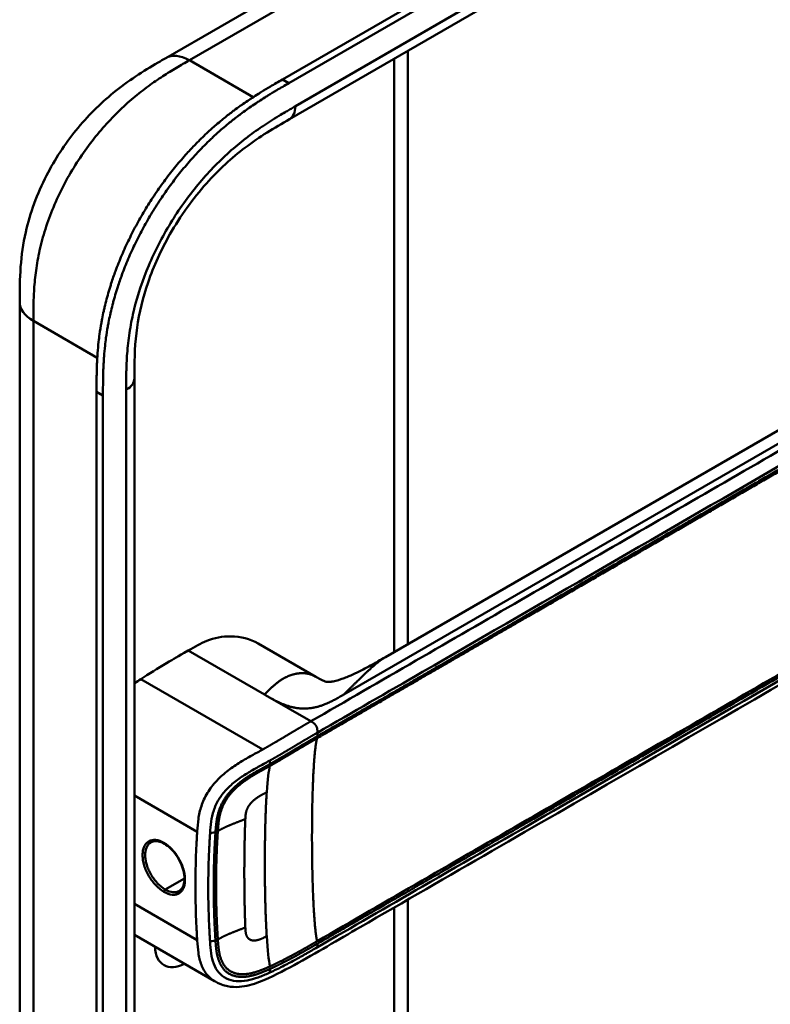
# Model space of a CAD drawing. Header units: millimetres. Extents: x 20 to 833, y 20 to 574.
# Tile 4 of 13: x 362 to 395, y 124 to 166. Entities that reach past the tile are written whole.
import ezdxf

# ---------------------------------------------------------------- set-up
doc = ezdxf.new("R2010")
doc.units = ezdxf.units.MM
doc.header["$LTSCALE"] = 2
doc.layers.add('Sichtbare Kanten(DIN)', color=7, linetype='Continuous', lineweight=50)
doc.layers.add('Sichtbare tangentiale Kanten(DIN)', color=7, linetype='Continuous', lineweight=50)

msp = doc.modelspace()

# ---------------------------------------------------------------- linework, layer by layer
at = {"layer": 'Sichtbare Kanten(DIN)'}
for p, q in [((373.677, 163.563), (418.344, 189.352)), ((418.618, 189.193), (373.951, 163.405)), ((414.976, 185.541), (373.985, 161.875)), ((368.705, 164.481), (378.634, 170.214)), ((379.031, 164.788), (379.031, 139.472)), ((368.705, 164.481), (368.705, 164.481)), ((373.985, 161.875), (373.985, 161.875)), ((378.082, 138.925), (409.846, 157.264)), ((362.465, 154.079), (362.465, 154.079)), ((367.362, 150.813), (367.362, 150.813)), ((367.362, 150.813), (367.362, 88.945)), ((365.746, 87.715), (365.746, 150.237)), ((366.021, 150.078), (366.021, 87.557)), ((372.651, 139.503), (375.109, 138.085)), ((379.031, 137.925), (379.031, 137.925)), ((379.031, 137.776), (379.031, 137.776)), ((375.538, 135.76), (375.538, 135.76)), ((375.326, 135.637), (375.326, 135.637)), ((370.879, 133.649), (370.879, 133.649)), ((372.406, 132.767), (372.405, 132.768)), ((370.86, 131.86), (370.86, 131.86)), ((379.031, 128.924), (379.031, 128.923)), ((379.031, 128.576), (379.031, 96.76)), ((370.527, 128.153), (370.527, 128.153)), ((370.76, 128.229), (370.76, 128.229)), ((370.783, 125.101), (367.362, 127.075)), ((370.783, 125.101), (370.783, 125.101))]:
    msp.add_line(p, q, dxfattribs=at)
for centre, major_axis, start_param, end_param in [((371.536, 133.27), (2.26, 3.914), 0.316429, 0.3165), ((371.48, 133.302), (2.3, 3.984), 0.270097, 0.270412), ((371.31, 133.4), (2.3, 3.984), 0.184418, 0.184904), ((371.395, 133.351), (2.32, 4.018), 0.219371, 0.219881), ((371.423, 133.335), (2.34, 4.053), 0.226219, 0.226799), ((371.252, 133.432), (-2.261, -3.916), 2.53255, 2.532551), ((371.197, 133.465), (-1.91, -3.308), 2.541311, 2.541312), ((371.254, 133.433), (1.95, 3.377), 5.700566, 5.70057), ((371.395, 133.351), (-2.32, -4.018), 2.338409, 2.338428), ((371.536, 133.27), (-2.26, -3.914), 2.382309, 2.382329), ((371.48, 133.302), (2.3, 3.984), 5.506055, 5.506075), ((371.423, 133.335), (2.34, 4.053), 4.119086, 4.119229), ((371.253, 133.433), (-2.26, -3.914), 0.658548, 0.658552), ((371.423, 133.335), (-2.76, -4.78), 0.9483, 0.948426), ((371.423, 133.335), (-2.76, -4.78), 0.638877, 0.63888), ((371.366, 133.367), (2.8, 4.85), 3.797045, 3.797047), ((369.556, 127.391), (-0.93, -1.611), 5.54054, 7.025984), ((369.556, 127.391), (0.93, 1.611), 4.347781, 4.347796)]:
    msp.add_ellipse(centre, major_axis=major_axis, ratio=0.57735, start_param=start_param, end_param=end_param, dxfattribs=at)
for points, knots in [([(362.465, 154.079), (362.465, 154.554), (362.467, 155.055), (362.543, 156.055), (362.613, 156.554), (362.909, 157.863), (363.212, 158.693), (363.961, 160.15), (364.392, 160.806), (365.354, 161.994), (365.898, 162.534), (367.086, 163.504), (367.744, 163.921), (368.484, 164.354), (368.595, 164.418), (368.705, 164.481)], [0, 0, 0, 0, 0.436934, 0.436934, 0.842877, 0.842877, 1.497176, 1.497176, 2.073361, 2.073361, 2.662057, 2.662057, 3.316724, 3.316724, 3.433488, 3.433488, 3.433488, 3.433488]), ([(365.746, 150.237), (365.746, 150.334), (365.746, 150.53), (365.748, 150.777), (365.752, 151.026), (365.756, 151.227), (365.766, 151.482), (365.777, 151.688), (365.798, 152), (365.827, 152.317), (365.88, 152.748), (365.932, 153.076), (365.993, 153.408), (366.039, 153.631), (366.103, 153.911), (366.16, 154.137), (366.237, 154.421), (366.304, 154.648), (366.412, 154.99), (366.531, 155.332), (366.727, 155.844), (366.92, 156.297), (367.185, 156.858), (367.413, 157.301), (367.719, 157.844), (367.978, 158.27), (368.32, 158.788), (368.606, 159.191), (368.978, 159.678), (369.286, 160.053), (369.643, 160.456), (369.886, 160.715), (370.132, 160.965), (370.298, 161.128), (370.549, 161.364), (370.803, 161.592), (371.144, 161.879), (371.402, 162.084), (371.66, 162.279), (371.833, 162.405), (372.049, 162.557), (372.222, 162.674), (372.437, 162.817), (372.61, 162.927), (372.868, 163.088), (373.211, 163.294), (373.508, 163.466), (373.677, 163.563)], [-0.9999979, -0.9999979, -0.9999979, -0.9999979, -0.9791648, -0.9583317, -0.9479152, -0.9270821, -0.9166655, -0.8958324, -0.8854159, -0.8541662, -0.8333331, -0.8020835, -0.791667, -0.7708339, -0.7604173, -0.7395842, -0.7291677, -0.7083346, -0.697918, -0.6666684, -0.6458353, -0.6041691, -0.583336, -0.5416699, -0.5208368, -0.4791706, -0.4583375, -0.4166713, -0.3958382, -0.354172, -0.3333389, -0.3020893, -0.2916727, -0.2708397, -0.2604231, -0.2291735, -0.2083404, -0.1770907, -0.1666742, -0.1458411, -0.1354246, -0.1145915, -0.1041749, -0.0833418, -0.0729253, -0.0416756, -0.0000095, -0.0000095, -0.0000095, -0.0000095]), ([(373.951, 163.405), (373.782, 163.307), (373.485, 163.135), (373.142, 162.929), (372.884, 162.769), (372.712, 162.658), (372.496, 162.516), (372.323, 162.399), (372.107, 162.247), (371.935, 162.121), (371.676, 161.925), (371.418, 161.721), (371.077, 161.433), (370.823, 161.206), (370.572, 160.969), (370.406, 160.807), (370.16, 160.557), (369.917, 160.298), (369.56, 159.894), (369.252, 159.519), (368.88, 159.033), (368.594, 158.63), (368.253, 158.111), (367.993, 157.686), (367.687, 157.142), (367.459, 156.699), (367.195, 156.139), (367.001, 155.686), (366.805, 155.173), (366.687, 154.831), (366.579, 154.489), (366.512, 154.262), (366.434, 153.979), (366.378, 153.753), (366.314, 153.473), (366.268, 153.25), (366.206, 152.918), (366.154, 152.59), (366.101, 152.159), (366.072, 151.842), (366.051, 151.53), (366.04, 151.324), (366.031, 151.069), (366.026, 150.867), (366.022, 150.618), (366.021, 150.371), (366.021, 150.176), (366.021, 150.078)], [0.0000095, 0.0000095, 0.0000095, 0.0000095, 0.0416756, 0.0729253, 0.0833418, 0.1041749, 0.1145915, 0.1354246, 0.1458411, 0.1666742, 0.1770907, 0.2083404, 0.2291735, 0.2604231, 0.2708397, 0.2916727, 0.3020893, 0.3333389, 0.354172, 0.3958382, 0.4166713, 0.4583375, 0.4791706, 0.5208368, 0.5416699, 0.583336, 0.6041691, 0.6458353, 0.6666684, 0.697918, 0.7083346, 0.7291677, 0.7395842, 0.7604173, 0.7708339, 0.791667, 0.8020835, 0.8333331, 0.8541662, 0.8854159, 0.8958324, 0.9166655, 0.9270821, 0.9479152, 0.9583317, 0.9791648, 0.9999979, 0.9999979, 0.9999979, 0.9999979]), ([(373.985, 161.875), (373.337, 161.501), (372.705, 161.127), (371.52, 160.227), (370.96, 159.718), (369.865, 158.493), (369.325, 157.744), (368.503, 156.3), (368.183, 155.597), (367.722, 154.255), (367.567, 153.602), (367.384, 152.325), (367.364, 151.701), (367.362, 150.986), (367.362, 150.9), (367.362, 150.813)], [0, 0, 0, 0, 0.687967, 0.687967, 1.303812, 1.303812, 1.980814, 1.980814, 2.549976, 2.549976, 3.091618, 3.091618, 3.672362, 3.672362, 3.752207, 3.752207, 3.752207, 3.752207]), ([(362.465, 92.211), (362.465, 103.098), (362.465, 113.984), (362.465, 134.607), (362.465, 144.343), (362.465, 154.079)], [0, 0, 0, 0, 10, 10, 18.94314, 18.94314, 18.94314, 18.94314]), ([(417.245, 152.696), (417.245, 152.695), (417.245, 152.693), (417.245, 152.689), (417.245, 152.687), (417.245, 152.682), (417.245, 152.679), (417.245, 152.672), (417.245, 152.668), (417.245, 152.657), (417.245, 152.65), (417.245, 152.629), (417.245, 152.616), (417.244, 152.572), (417.243, 152.543), (417.238, 152.433), (417.231, 152.356), (417.191, 152.068), (417.135, 151.87), (416.916, 151.359), (416.709, 151.06), (416.111, 150.381), (415.679, 150.013), (414.381, 149.035), (413.438, 148.46), (410.022, 146.443), (407.512, 145.02), (397.56, 139.274), (390.095, 134.964), (380.753, 129.57), (378.875, 128.486), (376.058, 126.86), (375.125, 126.301), (373.701, 125.526), (373.22, 125.27), (372.421, 124.96), (372.13, 124.875), (371.672, 124.841), (371.506, 124.848), (371.255, 124.898), (371.167, 124.922), (371.034, 124.973), (370.988, 124.993), (370.917, 125.027), (370.892, 125.04), (370.853, 125.061), (370.839, 125.069), (370.818, 125.08), (370.811, 125.085), (370.797, 125.093), (370.789, 125.097), (370.783, 125.101)], [0, 0, 0, 0, 0.001569, 0.001569, 0.003149, 0.003149, 0.00522, 0.00522, 0.008412, 0.008412, 0.014094, 0.014094, 0.025824, 0.025824, 0.054374, 0.054374, 0.136744, 0.136744, 0.370735, 0.370735, 0.770715, 0.770715, 1.338552, 1.338552, 2.361631, 2.361631, 5.000823, 5.000823, 12.918013, 12.918013, 14.909711, 14.909711, 15.905563, 15.905563, 16.406589, 16.406589, 16.669703, 16.669703, 16.816064, 16.816064, 16.894648, 16.894648, 16.935882, 16.935882, 16.957647, 16.957647, 16.969322, 16.969322, 16.975615, 16.975615, 16.982343, 16.982343, 16.982343, 16.982343]), ([(372.65, 139.503), (372.307, 139.701), (371.9, 139.807), (371.469, 139.808), (371.13, 139.809), (370.784, 139.744), (370.448, 139.611), (370.193, 139.51), (369.943, 139.371), (369.659, 139.207)], [-0.7380612, -0.7380612, -0.7380612, -0.7380612, -0.4287848, -0.4287848, -0.4287848, -0.184871, -0.184871, -0.184871, -0.0000155, -0.0000155, -0.0000155, -0.0000155]), ([(369.659, 139.207), (369.161, 138.919), (369.083, 138.874), (368.364, 138.441), (367.971, 138.196), (367.642, 137.988)], [-0.6905781, -0.6905781, -0.6905781, -0.6905781, -0.3490884, -0.3490884, 0, 0, 0, 0]), ([(375.232, 138.014), (375.279, 137.987), (375.318, 137.966), (375.39, 137.929), (375.42, 137.915), (375.492, 137.885), (375.52, 137.877), (375.57, 137.865), (375.587, 137.862), (375.648, 137.861), (375.676, 137.861), (375.751, 137.871), (375.768, 137.873), (375.805, 137.88), (375.824, 137.883), (375.879, 137.895), (375.917, 137.904), (375.994, 137.924), (376.032, 137.934), (376.118, 137.96), (376.166, 137.976), (376.286, 138.017), (376.357, 138.044), (376.548, 138.119), (376.665, 138.17), (377.013, 138.33), (377.234, 138.445), (377.664, 138.682), (377.872, 138.804), (378.077, 138.922)], [0, 0, 0, 0, 0.065322, 0.065322, 0.147442, 0.147442, 0.298534, 0.298534, 0.475337, 0.475337, 0.572836, 0.572836, 0.597287, 0.597287, 0.618593, 0.618593, 0.651842, 0.651842, 0.681874, 0.681874, 0.719497, 0.719497, 0.777073, 0.777073, 0.879794, 0.879794, 1.092522, 1.092522, 1.311068, 1.311068, 1.311068, 1.311068]), ([(368.64, 130.963), (368.553, 131.013), (368.466, 131.047), (368.306, 131.08), (368.231, 131.078), (368.134, 131.053), (368.104, 131.041), (368.076, 131.024)], [0, 0, 0, 0, 0.0944548, 0.0944548, 0.1892864, 0.1892864, 0.2374391, 0.2374391, 0.2374391, 0.2374391]), ([(369.276, 128.946), (369.341, 128.983), (369.394, 129.043), (369.468, 129.2), (369.491, 129.295), (369.501, 129.498), (369.493, 129.606), (369.451, 129.829), (369.416, 129.946), (369.323, 130.177), (369.263, 130.293), (369.127, 130.508), (369.049, 130.61), (368.884, 130.785), (368.796, 130.861), (368.685, 130.936), (368.662, 130.95), (368.64, 130.963)], [0, 0, 0, 0, 0.1137845, 0.1137845, 0.2182551, 0.2182551, 0.3123921, 0.3123921, 0.4068404, 0.4068404, 0.502596, 0.502596, 0.598042, 0.598042, 0.6936793, 0.6936793, 0.7182625, 0.7182625, 0.7182625, 0.7182625])]:
    msp.add_open_spline(points, degree=3, knots=knots, dxfattribs=at)
for points, degree in [([(378.08, 138.924), (378.08, 138.924), (378.079, 138.923), (378.079, 138.923), (378.078, 138.923), (378.078, 138.922), (378.077, 138.922), (378.077, 138.922)], 7), ([(367.642, 137.988), (367.549, 137.929), (367.456, 137.87), (367.362, 137.808)], 3), ([(375.1, 138.09), (375.126, 138.074), (375.153, 138.059), (375.18, 138.044), (375.206, 138.029), (375.232, 138.014)], 5), ([(375.1, 138.09), (375.101, 138.089), (375.103, 138.088), (375.104, 138.087), (375.106, 138.086), (375.107, 138.085), (375.109, 138.085)], 6), ([(368.076, 131.024), (368.076, 131.024), (368.076, 131.024), (368.076, 131.024)], 3), ([(372.06, 130.615), (372.06, 130.615), (372.06, 130.615), (372.061, 130.615)], 3), ([(372.059, 128.947), (372.059, 128.947), (372.059, 128.946), (372.059, 128.946)], 3)]:
    msp.add_open_spline(points, degree=degree, dxfattribs=at)
at = {"layer": 'Sichtbare tangentiale Kanten(DIN)'}
for p, q in [((369.708, 164.384), (379.634, 170.115)), ((369.708, 164.384), (369.705, 164.382)), ((372.431, 162.812), (369.708, 164.384)), ((378.445, 139.134), (378.445, 164.45)), ((368.618, 163.73), (368.618, 163.73)), ((373.951, 163.405), (373.677, 163.563)), ((366.501, 162.022), (366.501, 162.022)), ((410.487, 157.064), (376.305, 137.328)), ((363.077, 154.539), (363.077, 154.539)), ((365.777, 151.688), (363.051, 153.262)), ((366.021, 150.078), (365.746, 150.237)), ((372.913, 137.328), (369.659, 139.207)), ((367.642, 137.988), (372.845, 134.984)), ((378.445, 137.587), (378.445, 137.587)), ((378.445, 137.438), (378.445, 137.438)), ((372.958, 137.302), (372.913, 137.328)), ((374.894, 136.184), (372.958, 137.302)), ((375.174, 135.699), (375.174, 135.55)), ((375.386, 135.672), (375.386, 135.672)), ((373.158, 134.368), (373.148, 134.512)), ((367.362, 133.024), (370.043, 131.476)), ((370.824, 131.459), (370.591, 131.408)), ((370.528, 130.075), (370.528, 130.075)), ((370.764, 130.211), (370.764, 130.211)), ((369.498, 129.48), (368.68, 129.007)), ((369.972, 129.754), (369.972, 129.754)), ((378.445, 128.585), (378.445, 128.585)), ((367.362, 128.4), (370.043, 126.852)), ((378.445, 95.944), (378.445, 128.238)), ((370.824, 126.835), (370.591, 126.784)), ((375.174, 126.697), (375.174, 126.548)), ((373.158, 125.623), (373.148, 125.468))]:
    msp.add_line(p, q, dxfattribs=at)
for centre, major_axis, ratio, start_param, end_param in [((373.437, 126.434), (-0.207, 7.978), 0.058769, 0.180326, 0.567465), ((373.436, 133.226), (-0.173, -7.741), 0.062201, 5.644955, 6.032571)]:
    msp.add_ellipse(centre, major_axis=major_axis, ratio=ratio, start_param=start_param, end_param=end_param, dxfattribs=at)
for points, degree in [([(415.224, 186.091), (401.561, 178.202), (387.897, 170.313), (374.234, 162.425)], 3), ([(369.705, 164.382), (369.315, 164.608), (368.961, 164.629), (368.705, 164.481)], 3), ([(373.985, 161.875), (374.139, 161.964), (374.234, 162.154), (374.234, 162.425)], 3), ([(363.051, 153.262), (362.66, 153.488), (362.465, 153.783), (362.465, 154.079)], 3), ([(363.051, 153.262), (363.051, 122.328), (363.051, 91.394)], 2), ([(367.362, 150.813), (367.362, 150.636), (367.245, 150.458), (367.011, 150.323)], 3), ([(367.011, 150.323), (367.011, 129.7), (367.011, 109.078), (367.011, 88.455)], 3), ([(378.077, 138.922), (377.941, 138.844), (377.783, 138.733), (377.595, 138.582), (377.368, 138.38), (377.091, 138.112), (376.745, 137.766), (376.305, 137.328)], 7), ([(372.913, 137.328), (373.268, 137.682), (373.556, 137.97), (373.877, 138.168), (374.223, 138.276), (374.553, 138.297), (374.842, 138.235), (375.1, 138.09)], 7), ([(376.305, 137.328), (375.578, 136.909), (375.044, 136.6), (374.265, 136.584), (373.716, 136.866), (373.009, 137.272)], 5), ([(374.894, 136.184), (375.008, 136.118), (375.112, 136.058), (375.174, 135.95), (375.174, 135.831), (375.174, 135.699)], 5), ([(375.161, 135.46), (374.987, 134.858), (374.899, 132.662), (374.899, 129.9), (374.987, 127.603), (375.161, 126.801)], 5), ([(372.097, 132.016), (372.107, 132.228), (372.112, 132.409), (372.205, 132.605), (372.353, 132.778), (372.56, 132.934), (372.77, 133.032), (373.01, 133.155)], 7), ([(373.01, 133.155), (372.946, 132.188), (372.914, 130.866), (372.914, 129.415), (372.946, 128.056), (373.01, 127.015)], 5), ([(370.923, 131.498), (371.129, 131.625), (371.361, 131.731), (371.607, 131.825), (371.856, 131.917), (372.097, 132.016)], 5), ([(372.097, 127.391), (372.059, 128.337), (372.047, 129.27), (372.048, 130.195), (372.059, 131.113), (372.097, 132.016)], 5), ([(368.64, 130.963), (368.629, 130.969), (368.623, 130.982), (368.623, 131.001)], 3), ([(368.623, 128.909), (368.622, 128.945), (368.648, 128.989), (368.68, 129.007)], 3), ([(370.923, 126.874), (371.129, 127), (371.361, 127.106), (371.607, 127.201), (371.856, 127.293), (372.097, 127.391)], 5), ([(372.097, 127.391), (372.107, 127.169), (372.112, 126.975), (372.205, 126.836), (372.354, 126.767), (372.559, 126.79), (372.77, 126.893), (373.01, 127.015)], 7)]:
    msp.add_open_spline(points, degree=degree, dxfattribs=at)
for points, degree, knots in [([(369.705, 164.382), (369.527, 164.28), (369.345, 164.174), (369.161, 164.065), (368.967, 163.949), (368.771, 163.829), (368.576, 163.703), (368.369, 163.569), (368.163, 163.428), (367.958, 163.279), (367.742, 163.121), (367.528, 162.954), (367.317, 162.776), (367.095, 162.59), (366.876, 162.392), (366.663, 162.183), (366.441, 161.967), (366.226, 161.739), (366.018, 161.501), (365.805, 161.257), (365.6, 161.003), (365.404, 160.739), (365.206, 160.473), (365.017, 160.197), (364.837, 159.91), (364.657, 159.623), (364.487, 159.326), (364.331, 159.027), (364.174, 158.724), (364.031, 158.418), (363.903, 158.11), (363.774, 157.802), (363.66, 157.492), (363.563, 157.184), (363.465, 156.878), (363.383, 156.573), (363.317, 156.276), (363.25, 155.98), (363.2, 155.694), (363.162, 155.413), (363.125, 155.144), (363.099, 154.878), (363.082, 154.614), (363.066, 154.372), (363.058, 154.131), (363.054, 153.893), (363.051, 153.679), (363.051, 153.467), (363.051, 153.262)], 3, [0, 0, 0, 0, 0.190222, 0.190222, 0.190222, 0.391046, 0.391046, 0.391046, 0.603778, 0.603778, 0.603778, 0.828222, 0.828222, 0.828222, 1.063388, 1.063388, 1.063388, 1.307278, 1.307278, 1.307278, 1.556829, 1.556829, 1.556829, 1.80816, 1.80816, 1.80816, 2.059443, 2.059443, 2.059443, 2.313331, 2.313331, 2.313331, 2.568023, 2.568023, 2.568023, 2.821446, 2.821446, 2.821446, 3.073982, 3.073982, 3.073982, 3.316729, 3.316729, 3.316729, 3.539814, 3.539814, 3.539814, 3.740149, 3.740149, 3.740149, 3.740149]), ([(374.234, 162.425), (374.173, 162.389), (374.112, 162.354), (374.051, 162.319), (373.994, 162.286), (373.937, 162.253), (373.88, 162.219), (373.852, 162.203), (373.823, 162.186), (373.794, 162.169), (373.711, 162.12), (373.627, 162.07), (373.538, 162.016), (373.536, 162.015), (373.533, 162.014), (373.531, 162.012), (373.28, 161.861), (373.055, 161.718), (372.827, 161.564), (372.822, 161.561), (372.818, 161.559), (372.814, 161.556), (372.582, 161.399), (372.348, 161.231), (372.115, 161.051), (372.112, 161.049), (372.11, 161.047), (372.108, 161.045), (371.874, 160.864), (371.642, 160.672), (371.413, 160.467), (371.411, 160.465), (371.409, 160.463), (371.407, 160.462), (370.945, 160.048), (370.494, 159.58), (370.077, 159.078), (369.657, 158.573), (369.258, 158.015), (368.905, 157.437), (368.551, 156.859), (368.233, 156.241), (367.975, 155.63), (367.717, 155.02), (367.506, 154.389), (367.356, 153.777), (367.355, 153.776), (367.355, 153.774), (367.355, 153.773), (367.28, 153.469), (367.219, 153.167), (367.171, 152.87), (367.17, 152.867), (367.17, 152.865), (367.169, 152.862), (367.122, 152.567), (367.087, 152.276), (367.063, 151.993), (367.063, 151.988), (367.062, 151.983), (367.062, 151.979), (367.038, 151.701), (367.025, 151.431), (367.018, 151.143), (367.018, 151.138), (367.018, 151.134), (367.017, 151.13), (367.011, 150.85), (367.011, 150.587), (367.011, 150.323)], 3, [37.495396, 37.495396, 37.495396, 37.495396, 37.559987, 37.559987, 37.559987, 37.620513, 37.620513, 37.620513, 37.650776, 37.650776, 37.650776, 37.73943, 37.73943, 37.73943, 37.741564, 37.741564, 37.741564, 37.988916, 37.988916, 37.988916, 37.993417, 37.993417, 37.993417, 38.244735, 38.244735, 38.244735, 38.247185, 38.247185, 38.247185, 38.499621, 38.499621, 38.499621, 38.501583, 38.501583, 38.501583, 39.010327, 39.010327, 39.010327, 39.522884, 39.522884, 39.522884, 40.036041, 40.036041, 40.036041, 40.547301, 40.547301, 40.547301, 40.548443, 40.548443, 40.548443, 40.802185, 40.802185, 40.802185, 40.804306, 40.804306, 40.804306, 41.056838, 41.056838, 41.056838, 41.061134, 41.061134, 41.061134, 41.309579, 41.309579, 41.309579, 41.313394, 41.313394, 41.313394, 41.55534, 41.55534, 41.55534, 41.55534]), ([(410.773, 156.899), (410.028, 156.468), (409.279, 156.036), (407.782, 155.172), (407.034, 154.74), (405.538, 153.876), (404.791, 153.445), (403.297, 152.582), (402.55, 152.151), (400.31, 150.858), (398.815, 149.995), (395.824, 148.268), (394.328, 147.404), (391.337, 145.677), (389.843, 144.815), (386.855, 143.089), (385.36, 142.226), (382.369, 140.5), (380.873, 139.636), (377.884, 137.91), (376.392, 137.048), (374.894, 136.184)], 3, [28.65661, 28.65661, 28.65661, 28.65661, 29.448344, 29.448344, 30.241165, 30.241165, 31.033986, 31.033986, 31.826807, 31.826807, 33.412449, 33.412449, 34.99809, 34.99809, 36.583732, 36.583732, 38.169374, 38.169374, 39.755016, 39.755016, 41.340657, 41.340657, 41.340657, 41.340657]), ([(375.174, 135.699), (376.672, 136.563), (378.164, 137.425), (379.658, 138.288), (385.131, 141.448), (390.604, 144.607), (396.081, 147.77), (399.759, 149.893), (403.426, 152.011), (407.106, 154.135), (408.421, 154.894), (409.74, 155.655), (411.053, 156.414)], 3, [0, 0, 0, 0, 1.585642, 1.585642, 1.585642, 7.391542, 7.391542, 7.391542, 11.290432, 11.290432, 11.290432, 12.683632, 12.683632, 12.683632, 12.683632]), ([(411.053, 156.264), (411.053, 156.264), (410.604, 156.005), (409.707, 155.488), (407.914, 154.452), (405.223, 152.899), (401.634, 150.826), (397.599, 148.497), (393.115, 145.908), (388.627, 143.317), (384.142, 140.727), (380.557, 138.658), (377.855, 137.097), (376.063, 136.063), (375.174, 135.55)], 5, [0, 0, 0, 0, 0, 0, 0.000115, 0.792936, 1.585758, 3.171401, 4.757044, 6.342687, 7.92833, 9.513973, 11.099617, 12.688168, 12.688168, 12.688168, 12.688168, 12.688168, 12.688168]), ([(375.159, 135.459), (375.161, 135.46), (376.051, 135.974), (377.843, 137.008), (380.545, 138.569), (384.131, 140.639), (388.614, 143.227), (393.102, 145.818), (397.586, 148.407), (401.621, 150.737), (405.21, 152.809), (407.902, 154.363), (409.695, 155.398), (410.592, 155.916), (411.04, 156.175)], 5, [20.643505, 20.643505, 20.643505, 20.643505, 20.643505, 20.643505, 20.647304, 22.232947, 23.81859, 25.404233, 26.989877, 28.57552, 30.161163, 31.746806, 32.539627, 33.332646, 33.332646, 33.332646, 33.332646, 33.332646, 33.332646]), ([(411.04, 147.516), (410.293, 147.084), (409.545, 146.653), (408.051, 145.79), (407.303, 145.358), (405.061, 144.064), (403.565, 143.2), (400.575, 141.474), (399.081, 140.611), (396.091, 138.885), (394.596, 138.022), (391.606, 136.296), (390.11, 135.432), (387.12, 133.706), (385.626, 132.843), (382.638, 131.118), (381.143, 130.254), (378.146, 128.525), (376.643, 127.656), (375.161, 126.801)], 3, [3.014705, 3.014705, 3.014705, 3.014705, 3.807868, 3.807868, 4.600688, 4.600688, 6.186329, 6.186329, 7.77197, 7.77197, 9.357611, 9.357611, 10.943251, 10.943251, 12.528892, 12.528892, 14.114533, 14.114533, 15.703149, 15.703149, 15.703149, 15.703149]), ([(375.172, 126.696), (375.174, 126.697), (376.064, 127.21), (377.856, 128.245), (380.558, 129.805), (384.144, 131.876), (388.627, 134.464), (393.115, 137.055), (397.599, 139.644), (401.634, 141.974), (405.223, 144.046), (407.914, 145.6), (409.708, 146.635), (410.605, 147.153), (411.053, 147.412)], 5, [20.643738, 20.643738, 20.643738, 20.643738, 20.643738, 20.643738, 20.647429, 22.23307, 23.81871, 25.404351, 26.989992, 28.575633, 30.161274, 31.746914, 32.539735, 33.332924, 33.332924, 33.332924, 33.332924, 33.332924, 33.332924]), ([(411.053, 147.262), (408.238, 145.636), (405.413, 144.006), (402.6, 142.382), (396.822, 139.046), (391.031, 135.702), (385.25, 132.365), (383.388, 131.29), (381.524, 130.214), (379.658, 129.136), (378.157, 128.27), (376.654, 127.402), (375.174, 126.548)], 3, [23.229983, 23.229983, 23.229983, 23.229983, 26.216835, 26.216835, 26.216835, 32.351591, 32.351591, 32.351591, 34.327983, 34.327983, 34.327983, 35.917386, 35.917386, 35.917386, 35.917386]), ([(374.894, 136.184), (374.842, 136.154), (374.747, 136.099), (374.609, 136.019), (374.413, 135.905), (374.164, 135.758), (373.915, 135.61), (373.661, 135.458), (373.4, 135.303), (373.181, 135.175), (373.017, 135.081), (372.908, 135.02), (372.85, 134.988), (372.845, 134.984)], 5, [0, 0, 0, 0, 0, 0, 0.0885648, 0.1771296, 0.2656944, 0.3542592, 0.442824, 0.5313888, 0.6199536, 0.7085184, 0.7182818, 0.7182818, 0.7182818, 0.7182818, 0.7182818, 0.7182818]), ([(373.148, 134.512), (373.148, 134.512), (373.201, 134.542), (373.307, 134.602), (373.468, 134.694), (373.683, 134.82), (373.946, 134.976), (374.199, 135.128), (374.447, 135.275), (374.695, 135.421), (374.89, 135.535), (375.027, 135.614), (375.122, 135.669), (375.174, 135.699)], 5, [0.0000841, 0.0000841, 0.0000841, 0.0000841, 0.0000841, 0.0000841, 0.0003027, 0.0888675, 0.1774323, 0.2659971, 0.3545619, 0.4431267, 0.5316915, 0.6202563, 0.7088211, 0.7088211, 0.7088211, 0.7088211, 0.7088211, 0.7088211]), ([(373.149, 134.28), (373.149, 134.28), (373.202, 134.31), (373.309, 134.371), (373.469, 134.462), (373.679, 134.586), (373.937, 134.739), (374.188, 134.89), (374.435, 135.036), (374.677, 135.18), (374.87, 135.292), (375.015, 135.375), (375.11, 135.43), (375.157, 135.457)], 5, [19.9453576, 19.9453576, 19.9453576, 19.9453576, 19.9453576, 19.9453576, 19.9454241, 20.0331591, 20.1208941, 20.2086291, 20.2963641, 20.3840991, 20.4718341, 20.5595692, 20.6426641, 20.6426641, 20.6426641, 20.6426641, 20.6426641, 20.6426641]), ([(375.174, 135.55), (375.127, 135.522), (375.03, 135.466), (374.885, 135.382), (374.69, 135.27), (374.446, 135.125), (374.199, 134.979), (373.947, 134.827), (373.689, 134.674), (373.478, 134.55), (373.318, 134.458), (373.212, 134.398), (373.158, 134.368)], 5, [0, 0, 0, 0, 0, 0, 0.0848259, 0.1725609, 0.2602959, 0.3480309, 0.4357659, 0.5235009, 0.6112359, 0.698521, 0.698521, 0.698521, 0.698521, 0.698521, 0.698521]), ([(372.845, 134.984), (372.689, 134.898), (372.533, 134.814), (372.373, 134.725), (372.212, 134.636), (372.047, 134.543), (371.878, 134.439), (371.71, 134.334), (371.537, 134.219), (371.367, 134.088), (371.198, 133.957), (371.032, 133.812), (370.88, 133.65), (370.728, 133.488), (370.591, 133.311), (370.479, 133.127), (370.367, 132.943), (370.281, 132.753), (370.22, 132.568), (370.159, 132.382), (370.12, 132.201), (370.095, 132.023), (370.069, 131.845), (370.056, 131.672), (370.045, 131.5), (370.044, 131.492), (370.043, 131.484), (370.043, 131.477)], 3, [0.718282, 0.718282, 0.718282, 0.718282, 0.878513, 0.878513, 0.878513, 1.038839, 1.038839, 1.038839, 1.199166, 1.199166, 1.199166, 1.359492, 1.359492, 1.359492, 1.519819, 1.519819, 1.519819, 1.680145, 1.680145, 1.680145, 1.840471, 1.840471, 1.840471, 2.000798, 2.000798, 2.000798, 2.008139, 2.008139, 2.008139, 2.008139]), ([(370.591, 131.408), (370.602, 131.577), (370.615, 131.742), (370.639, 131.903), (370.662, 132.065), (370.696, 132.224), (370.748, 132.382), (370.8, 132.539), (370.87, 132.694), (370.961, 132.844), (371.052, 132.993), (371.163, 133.136), (371.29, 133.27), (371.416, 133.404), (371.557, 133.528), (371.706, 133.643), (371.855, 133.758), (372.013, 133.863), (372.171, 133.961), (372.329, 134.059), (372.487, 134.149), (372.645, 134.236), (372.803, 134.323), (372.96, 134.408), (373.119, 134.496), (373.129, 134.502), (373.138, 134.507), (373.147, 134.512)], 3, [0, 0, 0, 0, 0.159971, 0.159971, 0.159971, 0.320297, 0.320297, 0.320297, 0.480624, 0.480624, 0.480624, 0.64095, 0.64095, 0.64095, 0.801277, 0.801277, 0.801277, 0.961603, 0.961603, 0.961603, 1.121929, 1.121929, 1.121929, 1.282256, 1.282256, 1.282256, 1.291621, 1.291621, 1.291621, 1.291621]), ([(373.158, 134.368), (373.158, 134.368), (373.077, 134.322), (372.913, 134.232), (372.666, 134.097), (372.329, 133.907), (371.886, 133.615), (371.467, 133.247), (371.133, 132.807), (370.936, 132.339), (370.867, 131.982), (370.842, 131.719), (370.83, 131.546), (370.824, 131.459)], 5, [0, 0, 0, 0, 0, 0, 0.000449, 0.133304, 0.266158, 0.399013, 0.531868, 0.664722, 0.797577, 0.930432, 1.064471, 1.064471, 1.064471, 1.064471, 1.064471, 1.064471]), ([(370.923, 131.498), (370.929, 131.584), (370.942, 131.755), (370.966, 132.012), (371.033, 132.355), (371.219, 132.793), (371.525, 133.202), (371.912, 133.547), (372.335, 133.828), (372.663, 134.013), (372.906, 134.146), (373.068, 134.235), (373.149, 134.28)], 5, [18.882622, 18.882622, 18.882622, 18.882622, 18.882622, 18.882622, 19.015441, 19.148296, 19.281151, 19.414005, 19.54686, 19.679715, 19.812569, 19.945357, 19.945357, 19.945357, 19.945357, 19.945357, 19.945357]), ([(370.043, 131.476), (370.043, 131.47), (370.042, 131.461), (370.041, 131.453), (370.036, 131.366), (370.03, 131.279), (370.025, 131.191), (370.02, 131.096), (370.015, 131), (370.01, 130.903), (370, 130.711), (369.992, 130.518), (369.986, 130.325), (369.98, 130.132), (369.975, 129.939), (369.972, 129.746), (369.969, 129.554), (369.967, 129.362), (369.967, 129.17), (369.967, 128.978), (369.969, 128.786), (369.972, 128.593), (369.975, 128.4), (369.98, 128.206), (369.986, 128.012), (369.992, 127.818), (370, 127.624), (370.01, 127.43), (370.015, 127.333), (370.02, 127.236), (370.025, 127.14), (370.031, 127.044), (370.037, 126.948), (370.043, 126.852)], 3, [0, 0, 0, 0, 0.00741, 0.00741, 0.00741, 0.088467, 0.088467, 0.088467, 0.176597, 0.176597, 0.176597, 0.352857, 0.352857, 0.352857, 0.529117, 0.529117, 0.529117, 0.705376, 0.705376, 0.705376, 0.881636, 0.881636, 0.881636, 1.057896, 1.057896, 1.057896, 1.234156, 1.234156, 1.234156, 1.322285, 1.322285, 1.322285, 1.410732, 1.410732, 1.410732, 1.410732]), ([(370.923, 126.874), (370.923, 126.874), (370.923, 126.875), (370.916, 126.991), (370.902, 127.223), (370.882, 127.572), (370.865, 128.036), (370.849, 128.614), (370.845, 129.192), (370.849, 129.768), (370.865, 130.346), (370.882, 130.806), (370.902, 131.153), (370.916, 131.383), (370.923, 131.498)], 5, [17.464876, 17.464876, 17.464876, 17.464876, 17.464876, 17.464876, 17.464906, 17.466133, 17.643037, 17.819941, 17.996845, 18.173749, 18.350653, 18.527557, 18.704461, 18.882622, 18.882622, 18.882622, 18.882622, 18.882622, 18.882622]), ([(367.711, 130.473), (367.711, 130.473), (367.711, 130.542), (367.723, 130.672), (367.776, 130.84), (367.861, 130.974), (367.976, 131.069), (368.115, 131.121), (368.326, 131.131), (368.505, 131.069), (368.623, 131.001)], 3, [0, 0, 0, 0, 0.0000144, 0.0614945, 0.1229746, 0.1844546, 0.2459347, 0.3074148, 0.3688949, 0.4918552, 0.4918552, 0.4918552, 0.4918552]), ([(370.591, 126.784), (370.591, 126.792), (370.59, 126.801), (370.59, 126.81), (370.583, 126.904), (370.578, 126.999), (370.572, 127.094), (370.567, 127.189), (370.562, 127.285), (370.557, 127.38), (370.547, 127.572), (370.54, 127.764), (370.533, 127.956), (370.503, 128.86), (370.509, 129.752), (370.549, 130.649), (370.551, 130.705), (370.554, 130.761), (370.557, 130.817), (370.562, 130.912), (370.567, 131.007), (370.572, 131.101), (370.578, 131.196), (370.583, 131.29), (370.59, 131.383), (370.59, 131.391), (370.591, 131.4), (370.591, 131.408)], 3, [0, 0, 0, 0, 0.008036, 0.008036, 0.008036, 0.096166, 0.096166, 0.096166, 0.184296, 0.184296, 0.184296, 0.360556, 0.360556, 0.360556, 1.190148, 1.190148, 1.190148, 1.241854, 1.241854, 1.241854, 1.329984, 1.329984, 1.329984, 1.418114, 1.418114, 1.418114, 1.426148, 1.426148, 1.426148, 1.426148]), ([(370.824, 131.459), (370.824, 131.459), (370.816, 131.345), (370.803, 131.116), (370.782, 130.768), (370.765, 130.309), (370.749, 129.73), (370.746, 129.153), (370.749, 128.575), (370.765, 127.995), (370.782, 127.532), (370.803, 127.182), (370.816, 126.951), (370.824, 126.835)], 5, [0.000001, 0.000001, 0.000001, 0.000001, 0.000001, 0.000001, 0.000038, 0.176942, 0.353846, 0.53075, 0.707654, 0.884558, 1.061462, 1.238366, 1.415305, 1.415305, 1.415305, 1.415305, 1.415305, 1.415305]), ([(368.076, 131.024), (368.054, 131.012), (368.033, 130.997), (368.013, 130.98), (367.998, 130.967), (367.983, 130.952), (367.969, 130.936), (367.938, 130.901), (367.911, 130.859), (367.89, 130.812), (367.871, 130.771), (367.856, 130.726), (367.846, 130.678), (367.844, 130.671), (367.842, 130.663), (367.841, 130.655), (367.83, 130.598), (367.824, 130.537), (367.824, 130.473), (367.824, 130.409), (367.83, 130.342), (367.841, 130.273), (367.843, 130.261), (367.844, 130.25), (367.847, 130.238), (367.857, 130.18), (367.872, 130.121), (367.89, 130.062), (367.911, 129.99), (367.938, 129.918), (367.969, 129.847), (367.984, 129.815), (367.999, 129.783), (368.015, 129.751), (368.034, 129.713), (368.055, 129.676), (368.076, 129.639), (368.116, 129.571), (368.159, 129.506), (368.206, 129.444), (368.24, 129.398), (368.276, 129.354), (368.314, 129.312), (368.327, 129.297), (368.34, 129.283), (368.353, 129.269), (368.457, 129.161), (368.569, 129.071), (368.68, 129.007)], 3, [0.2462104, 0.2462104, 0.2462104, 0.2462104, 0.2803959, 0.2803959, 0.2803959, 0.3074005, 0.3074005, 0.3074005, 0.3688806, 0.3688806, 0.3688806, 0.4219893, 0.4219893, 0.4219893, 0.4303607, 0.4303607, 0.4303607, 0.4918407, 0.4918407, 0.4918407, 0.5533208, 0.5533208, 0.5533208, 0.5635023, 0.5635023, 0.5635023, 0.6148009, 0.6148009, 0.6148009, 0.676281, 0.676281, 0.676281, 0.7044598, 0.7044598, 0.7044598, 0.737761, 0.737761, 0.737761, 0.7992411, 0.7992411, 0.7992411, 0.844872, 0.844872, 0.844872, 0.8607212, 0.8607212, 0.8607212, 0.9836813, 0.9836813, 0.9836813, 0.9836813]), ([(368.623, 131.001), (368.741, 130.933), (368.919, 130.788), (369.127, 130.536), (369.264, 130.325), (369.376, 130.1), (369.459, 129.868), (369.51, 129.64), (369.527, 129.425), (369.51, 129.229), (369.458, 129.062), (369.376, 128.93), (369.263, 128.836), (369.127, 128.786), (368.919, 128.778), (368.741, 128.84), (368.623, 128.909)], 3, [0, 0, 0, 0, 0.1229603, 0.1844403, 0.2459204, 0.3074004, 0.3688805, 0.4303605, 0.4918406, 0.5533206, 0.6148007, 0.6762807, 0.7377608, 0.7992408, 0.8607209, 0.983681, 0.983681, 0.983681, 0.983681]), ([(368.623, 128.909), (368.505, 128.977), (368.326, 129.12), (368.115, 129.371), (367.976, 129.58), (367.861, 129.804), (367.776, 130.034), (367.723, 130.261), (367.711, 130.405), (367.711, 130.473)], 3, [0, 0, 0, 0, 0.1229601, 0.1844402, 0.2459203, 0.3074004, 0.3688804, 0.4303605, 0.4918262, 0.4918262, 0.4918262, 0.4918262]), ([(368.68, 129.007), (368.79, 128.944), (368.901, 128.904), (369.004, 128.894), (369.018, 128.892), (369.031, 128.892), (369.045, 128.891), (369.081, 128.89), (369.116, 128.893), (369.149, 128.899), (369.195, 128.908), (369.237, 128.924), (369.276, 128.946), (369.276, 128.946), (369.276, 128.946), (369.276, 128.946)], 3, [0, 0, 0, 0, 0.1229601, 0.1229601, 0.1229601, 0.1399022, 0.1399022, 0.1399022, 0.1844401, 0.1844401, 0.1844401, 0.2459202, 0.2459202, 0.2459202, 0.2461067, 0.2461067, 0.2461067, 0.2461067]), ([(373.149, 125.729), (373.068, 125.693), (372.907, 125.621), (372.664, 125.522), (372.336, 125.415), (371.913, 125.362), (371.526, 125.441), (371.219, 125.673), (371.033, 126.03), (370.966, 126.356), (370.942, 126.614), (370.929, 126.787), (370.923, 126.874)], 5, [0, 0, 0, 0, 0, 0, 0.132315, 0.265237, 0.398158, 0.53108, 0.664001, 0.796923, 0.929844, 1.062736, 1.062736, 1.062736, 1.062736, 1.062736, 1.062736]), ([(370.043, 126.852), (370.043, 126.844), (370.044, 126.836), (370.045, 126.828), (370.056, 126.655), (370.069, 126.479), (370.095, 126.306), (370.12, 126.132), (370.159, 125.96), (370.22, 125.797), (370.281, 125.634), (370.367, 125.48), (370.479, 125.352), (370.566, 125.251), (370.669, 125.167), (370.783, 125.101)], 3, [0, 0, 0, 0, 0.0073617, 0.0073617, 0.0073617, 0.1676881, 0.1676881, 0.1676881, 0.3280145, 0.3280145, 0.3280145, 0.488341, 0.488341, 0.488341, 0.6137258, 0.6137258, 0.6137258, 0.6137258]), ([(373.148, 125.468), (373.138, 125.463), (373.129, 125.459), (373.119, 125.455), (372.96, 125.382), (372.803, 125.316), (372.645, 125.26), (372.488, 125.204), (372.329, 125.158), (372.171, 125.13), (372.012, 125.102), (371.855, 125.091), (371.706, 125.104), (371.557, 125.117), (371.416, 125.153), (371.29, 125.214), (371.163, 125.275), (371.052, 125.361), (370.961, 125.468), (370.87, 125.574), (370.8, 125.701), (370.748, 125.84), (370.696, 125.979), (370.662, 126.13), (370.639, 126.289), (370.615, 126.447), (370.602, 126.614), (370.591, 126.784)], 3, [36.622212, 36.622212, 36.622212, 36.622212, 36.631814, 36.631814, 36.631814, 36.79214, 36.79214, 36.79214, 36.952466, 36.952466, 36.952466, 37.112793, 37.112793, 37.112793, 37.273119, 37.273119, 37.273119, 37.433446, 37.433446, 37.433446, 37.593772, 37.593772, 37.593772, 37.754099, 37.754099, 37.754099, 37.914067, 37.914067, 37.914067, 37.914067]), ([(370.824, 126.835), (370.824, 126.834), (370.83, 126.746), (370.842, 126.571), (370.867, 126.307), (370.937, 125.967), (371.134, 125.586), (371.468, 125.332), (371.887, 125.247), (372.331, 125.303), (372.668, 125.413), (372.914, 125.514), (373.077, 125.586), (373.158, 125.623)], 5, [18.881507, 18.881507, 18.881507, 18.881507, 18.881507, 18.881507, 18.882697, 19.015618, 19.14854, 19.281461, 19.414383, 19.547304, 19.680226, 19.813147, 19.945983, 19.945983, 19.945983, 19.945983, 19.945983, 19.945983]), ([(375.172, 126.546), (375.093, 126.501), (375.014, 126.455), (374.935, 126.41), (374.894, 126.386), (374.853, 126.362), (374.812, 126.339), (374.771, 126.316), (374.73, 126.293), (374.689, 126.269), (374.648, 126.246), (374.607, 126.223), (374.566, 126.2), (374.525, 126.177), (374.484, 126.154), (374.443, 126.131), (374.402, 126.108), (374.361, 126.086), (374.32, 126.063), (374.278, 126.04), (374.237, 126.018), (374.196, 125.995), (374.113, 125.95), (374.029, 125.905), (373.943, 125.861), (373.858, 125.816), (373.771, 125.771), (373.683, 125.726), (373.595, 125.681), (373.505, 125.637), (373.415, 125.593), (373.325, 125.55), (373.236, 125.508), (373.148, 125.468)], 3, [35.9173864, 35.9173864, 35.9173864, 35.9173864, 36.0021913, 36.0021913, 36.0021913, 36.0464737, 36.0464737, 36.0464737, 36.0907561, 36.0907561, 36.0907561, 36.1350385, 36.1350385, 36.1350385, 36.1793209, 36.1793209, 36.1793209, 36.2236033, 36.2236033, 36.2236033, 36.2678857, 36.2678857, 36.2678857, 36.3564505, 36.3564505, 36.3564505, 36.4450153, 36.4450153, 36.4450153, 36.5335801, 36.5335801, 36.5335801, 36.6222122, 36.6222122, 36.6222122, 36.6222122]), ([(375.161, 126.801), (375.114, 126.774), (375.018, 126.718), (374.872, 126.634), (374.678, 126.523), (374.436, 126.388), (374.189, 126.251), (373.938, 126.118), (373.68, 125.984), (373.469, 125.88), (373.31, 125.803), (373.203, 125.754), (373.149, 125.729)], 5, [15.703149, 15.703149, 15.703149, 15.703149, 15.703149, 15.703149, 15.7878438, 15.8755138, 15.9631839, 16.0508539, 16.1385239, 16.2261939, 16.3138639, 16.4021323, 16.4021323, 16.4021323, 16.4021323, 16.4021323, 16.4021323]), ([(373.158, 125.623), (373.158, 125.623), (373.212, 125.648), (373.319, 125.697), (373.478, 125.774), (373.69, 125.878), (373.948, 126.012), (374.2, 126.145), (374.447, 126.283), (374.69, 126.418), (374.883, 126.529), (375.028, 126.613), (375.123, 126.668), (375.17, 126.695)], 5, [19.9459827, 19.9459827, 19.9459827, 19.9459827, 19.9459827, 19.9459827, 19.9460686, 20.0337387, 20.1214087, 20.2090787, 20.2967487, 20.3844187, 20.4720888, 20.5597588, 20.6429705, 20.6429705, 20.6429705, 20.6429705, 20.6429705, 20.6429705])]:
    msp.add_open_spline(points, degree=degree, knots=knots, dxfattribs=at)

doc.saveas('drawing.dxf')
